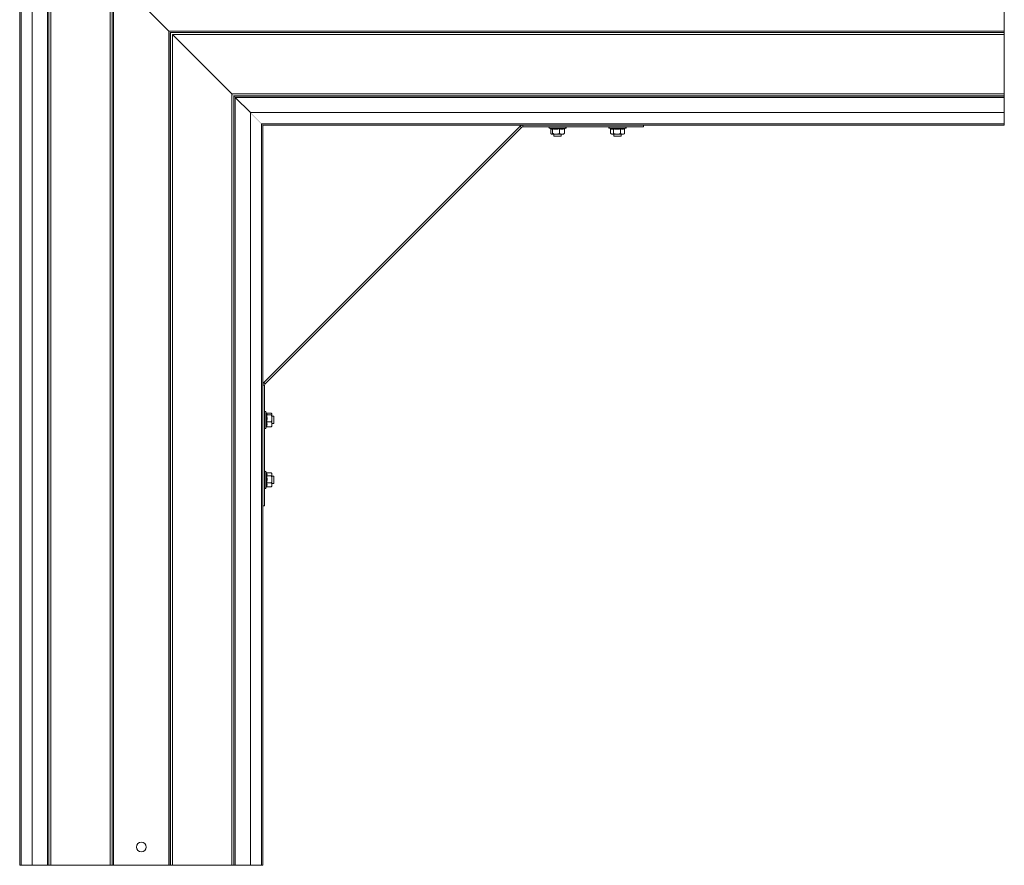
# Model space of a CAD drawing. Header units: millimetres. Extents: x -295 to 1856, y -2384 to 543.
# Tile 8 of 28: x 1046 to 1856, y -2384 to -1689. Entities that reach past the tile are written whole.
import ezdxf

# ---------------------------------------------------------------- set-up
doc = ezdxf.new("R2010")
doc.units = ezdxf.units.MM
doc.linetypes.add('K5LT32768', pattern=[0])
doc.linetypes.add('K5LT32769', pattern=[0])

msp = doc.modelspace()

# ---------------------------------------------------------------- linework, layer by layer
at = {"color": 7, "linetype": 'K5LT32768', "lineweight": 15}
for p, q in [((1045.78, -1575.61), (1045.78, -2384.21)), ((1046.91, -1576.74), (1046.91, -2384.21)), ((1056.01, -2384.21), (1056.01, -1585.84)), ((1068.59, -1598.42), (1068.59, -2384.21)), ((1069.65, -1599.48), (1069.65, -2384.21)), ((1069.71, -1599.54), (1069.71, -2384.21)), ((1071.4, -1601.23), (1071.4, -2384.21)), ((1120.16, -1649.99), (1120.16, -2384.21)), ((1121.86, -1651.69), (1121.86, -2384.21)), ((1121.92, -1651.75), (1121.92, -2384.21)), ((1122.98, -1652.81), (1122.98, -2384.21)), ((1122.98, -1652.81), (1168.59, -1698.42)), ((1855.7, -1652.81), (1855.7, -1698.42)), ((1168.59, -1698.42), (1168.59, -2384.21)), ((1168.59, -1698.42), (1855.7, -1698.42)), ((1169.65, -1699.48), (1169.65, -2384.21)), ((1169.65, -1699.48), (1169.71, -1699.54)), ((1169.65, -1699.48), (1855.7, -1699.48)), ((1169.71, -1699.54), (1169.71, -2384.21)), ((1169.71, -1699.54), (1855.7, -1699.54)), ((1855.7, -1698.42), (1855.7, -1699.48)), ((1855.7, -1699.48), (1855.7, -1699.54)), ((1855.7, -1699.54), (1855.7, -1701.23)), ((1171.4, -1701.23), (1171.4, -2384.21)), ((1171.4, -1701.23), (1220.16, -1749.99)), ((1171.4, -1701.23), (1855.7, -1701.23)), ((1855.7, -1701.23), (1855.7, -1749.99)), ((1220.16, -1749.99), (1220.16, -2384.21)), ((1220.16, -1749.99), (1855.7, -1749.99)), ((1221.86, -1751.69), (1221.86, -2384.21)), ((1221.86, -1751.69), (1221.92, -1751.75)), ((1221.86, -1751.69), (1855.7, -1751.69)), ((1221.92, -1751.75), (1221.92, -2384.21)), ((1221.92, -1751.75), (1855.7, -1751.75)), ((1222.98, -1752.81), (1222.98, -2384.21)), ((1222.98, -1752.81), (1235.56, -1765.39)), ((1222.98, -1752.81), (1855.7, -1752.81)), ((1855.7, -1749.99), (1855.7, -1751.69)), ((1855.7, -1751.69), (1855.7, -1751.75)), ((1855.7, -1751.75), (1855.7, -1752.81)), ((1855.7, -1752.81), (1855.7, -1765.39)), ((1235.56, -1765.39), (1235.56, -2384.21)), ((1855.7, -1765.39), (1235.56, -1765.39)), ((1855.7, -1774.49), (1855.7, -1765.39)), ((1244.66, -2384.21), (1244.66, -1774.49)), ((1244.66, -1774.49), (1855.7, -1774.49)), ((1245.78, -1775.61), (1245.78, -2384.21)), ((1245.78, -1775.61), (1855.7, -1775.61)), ((1246.66, -1987.37), (1457.54, -1776.49)), ((1247.72, -1988.43), (1458.61, -1777.55)), ((1457.54, -1776.49), (1458.61, -1777.55)), ((1459.67, -1775.61), (1459.67, -1777.11)), ((1459.67, -1777.11), (1558.78, -1777.11)), ((1481.53, -1778.21), (1482.81, -1778.68)), ((1482.69, -1778.83), (1482.69, -1782.51)), ((1484.14, -1778.83), (1484.14, -1782.51)), ((1489.7, -1778.83), (1489.7, -1782.51)), ((1493.82, -1778.83), (1493.82, -1782.51)), ((1493.89, -1778.61), (1494.98, -1778.21)), ((1530.8, -1778.21), (1531.73, -1778.55)), ((1531.77, -1778.83), (1531.77, -1782.51)), ((1534.23, -1778.83), (1534.23, -1782.51)), ((1539.98, -1778.83), (1539.98, -1782.51)), ((1543.28, -1778.83), (1543.28, -1782.51)), ((1543.57, -1778.45), (1543.33, -1778.55)), ((1543.52, -1778.48), (1544.25, -1778.21)), ((1558.78, -1775.61), (1558.78, -1777.11)), ((1855.7, -1775.61), (1855.7, -1774.49)), ((1483.04, -1782.94), (1483.25, -1783.11)), ((1483.25, -1783.11), (1483.41, -1783.11)), ((1483.41, -1783.11), (1486.92, -1783.11)), ((1485.25, -1783.11), (1485.25, -1784.71)), ((1485.25, -1784.71), (1491.25, -1784.71)), ((1486.92, -1783.11), (1491.76, -1783.11)), ((1491.25, -1784.71), (1491.25, -1783.11)), ((1491.76, -1783.11), (1493.25, -1783.11)), ((1493.25, -1783.11), (1493.47, -1782.94)), ((1493.82, -1782.51), (1493.42, -1782.88)), ((1532, -1782.71), (1532.53, -1783.11)), ((1533, -1783.11), (1532.53, -1783.11)), ((1533, -1783.11), (1537.11, -1783.11)), ((1534.53, -1783.11), (1534.53, -1784.71)), ((1534.53, -1784.71), (1539.67, -1784.71)), ((1537.11, -1783.11), (1541.63, -1783.11)), ((1539.67, -1784.71), (1540.53, -1784.71)), ((1540.53, -1784.71), (1540.53, -1783.11)), ((1541.63, -1783.11), (1542.53, -1783.11)), ((1542.53, -1783.11), (1543.05, -1782.71)), ((1543.28, -1782.51), (1543.03, -1782.72)), ((1245.78, -1989.49), (1247.28, -1989.49)), ((1246.66, -1987.37), (1247.72, -1988.43)), ((1247.28, -2088.61), (1247.28, -1989.49)), ((1248.86, -2012.65), (1248.38, -2011.35)), ((1249, -2012.52), (1252.68, -2012.52)), ((1249, -2013.97), (1252.68, -2013.97)), ((1253.28, -2013.08), (1253.12, -2012.87)), ((1253.28, -2013.24), (1253.28, -2013.08)), ((1253.28, -2016.75), (1253.28, -2013.24)), ((1254.88, -2015.08), (1253.28, -2015.08)), ((1254.88, -2018.8), (1254.88, -2015.08)), ((1248.38, -2024.81), (1248.78, -2023.72)), ((1249, -2019.53), (1252.68, -2019.53)), ((1249, -2023.65), (1252.68, -2023.65)), ((1253.12, -2023.29), (1253.28, -2023.08)), ((1253.28, -2016.75), (1253.28, -2021.59)), ((1253.28, -2021.08), (1254.88, -2021.08)), ((1253.28, -2021.59), (1253.28, -2023.08)), ((1254.88, -2021.08), (1254.88, -2018.8)), ((1248.72, -2061.55), (1248.38, -2060.63)), ((1249, -2061.6), (1252.68, -2061.6)), ((1249, -2064.06), (1252.68, -2064.06)), ((1253.28, -2062.36), (1252.88, -2061.83)), ((1253.28, -2062.83), (1253.28, -2062.36)), ((1253.28, -2066.93), (1253.28, -2062.83)), ((1254.88, -2064.36), (1253.28, -2064.36)), ((1254.88, -2070.36), (1254.88, -2064.36)), ((1248.38, -2074.08), (1248.65, -2073.35)), ((1248.69, -2073.16), (1248.62, -2073.4)), ((1249, -2069.81), (1252.68, -2069.81)), ((1249, -2073.11), (1252.68, -2073.11)), ((1252.68, -2073.11), (1252.89, -2072.86)), ((1252.88, -2072.88), (1253.28, -2072.36)), ((1253.28, -2071.46), (1253.28, -2066.93)), ((1253.28, -2070.36), (1254.88, -2070.36)), ((1253.28, -2072.36), (1253.28, -2071.46)), ((1245.78, -2088.61), (1247.28, -2088.61)), ((1045.78, -2384.21), (1046.91, -2384.21)), ((1046.91, -2384.21), (1056.01, -2384.21)), ((1068.59, -2384.21), (1056.01, -2384.21)), ((1069.65, -2384.21), (1068.59, -2384.21)), ((1069.71, -2384.21), (1069.65, -2384.21)), ((1071.4, -2384.21), (1069.71, -2384.21)), ((1120.16, -2384.21), (1071.4, -2384.21)), ((1121.86, -2384.21), (1120.16, -2384.21)), ((1121.92, -2384.21), (1121.86, -2384.21)), ((1122.98, -2384.21), (1121.92, -2384.21)), ((1168.59, -2384.21), (1122.98, -2384.21)), ((1169.65, -2384.21), (1168.59, -2384.21)), ((1169.71, -2384.21), (1169.65, -2384.21)), ((1171.4, -2384.21), (1169.71, -2384.21)), ((1220.16, -2384.21), (1171.4, -2384.21)), ((1221.86, -2384.21), (1220.16, -2384.21)), ((1221.92, -2384.21), (1221.86, -2384.21)), ((1222.98, -2384.21), (1221.92, -2384.21)), ((1235.56, -2384.21), (1222.98, -2384.21)), ((1235.56, -2384.21), (1244.66, -2384.21)), ((1244.66, -2384.21), (1245.78, -2384.21))]:
    msp.add_line(p, q, dxfattribs=at)
at = {"color": 8, "linetype": 'K5LT32769', "lineweight": 15, "true_color": 0x808080}
for p, q in [((1494.98, -1778.21), (1481.53, -1778.21)), ((1531.44, -1778.21), (1530.8, -1778.21)), ((1544.25, -1778.21), (1531.44, -1778.21)), ((1248.38, -2011.35), (1248.38, -2016.29)), ((1248.38, -2016.29), (1248.38, -2024.81)), ((1248.38, -2060.63), (1248.38, -2074.08))]:
    msp.add_line(p, q, dxfattribs=at)
at = {"color": 7, "linetype": 'K5LT32768', "const_width": 0.15}
for points in [[(1168.59, -1698.42), (1168.88, -1698.71), (1169.16, -1698.99), (1169.42, -1699.25), (1169.65, -1699.48)], [(1169.65, -1699.48), (1169.42, -1699.25), (1169.16, -1698.99), (1168.88, -1698.71), (1168.59, -1698.42)], [(1169.71, -1699.54), (1170.07, -1699.9), (1170.49, -1700.32), (1170.94, -1700.77), (1171.4, -1701.23)], [(1171.4, -1701.23), (1170.94, -1700.77), (1170.49, -1700.32), (1170.07, -1699.9), (1169.71, -1699.54)], [(1220.16, -1749.99), (1220.63, -1750.46), (1221.08, -1750.91), (1221.5, -1751.32), (1221.86, -1751.69)], [(1221.86, -1751.69), (1221.5, -1751.32), (1221.08, -1750.91), (1220.63, -1750.46), (1220.16, -1749.99)], [(1221.92, -1751.75), (1222.14, -1751.97), (1222.4, -1752.23), (1222.69, -1752.51), (1222.98, -1752.81)], [(1222.98, -1752.81), (1222.69, -1752.51), (1222.4, -1752.23), (1222.14, -1751.97), (1221.92, -1751.75)], [(1244.66, -1774.49), (1244.66, -1774.49), (1244.57, -1774.4), (1244.35, -1774.18), (1243.99, -1773.82), (1243.51, -1773.34), (1242.92, -1772.75), (1242.25, -1772.08), (1241.51, -1771.34), (1240.72, -1770.55), (1239.92, -1769.75), (1239.12, -1768.95), (1238.35, -1768.18), (1237.64, -1767.47), (1237, -1766.83), (1236.46, -1766.29), (1236.04, -1765.87), (1235.74, -1765.57), (1235.59, -1765.41), (1235.56, -1765.39)], [(1235.56, -1765.39), (1235.59, -1765.41), (1235.74, -1765.57), (1236.04, -1765.87), (1236.46, -1766.29), (1237, -1766.83), (1237.64, -1767.47), (1238.35, -1768.18), (1239.12, -1768.95), (1239.92, -1769.75), (1240.72, -1770.55), (1241.51, -1771.34), (1242.25, -1772.08), (1242.92, -1772.75), (1243.51, -1773.34), (1243.99, -1773.82), (1244.35, -1774.18), (1244.57, -1774.4), (1244.66, -1774.49), (1244.66, -1774.49)], [(1245.78, -1775.61), (1245.68, -1775.5), (1245.36, -1775.18), (1244.84, -1774.66), (1244.66, -1774.49)], [(1244.66, -1774.49), (1244.84, -1774.66), (1245.36, -1775.18), (1245.68, -1775.5), (1245.78, -1775.61)]]:
    msp.add_lwpolyline(points, dxfattribs=at)
at = {"color": 7, "linetype": 'K5LT32768', "lineweight": 15}
msp.add_circle((1145.78, -2369.21), 4, dxfattribs=at)
for centre, radius, start, end in [((1459.67, -1778.61), 3, 90, 135), ((1459.67, -1778.61), 1.5, 90, 135), ((1481.72, -1777.68), 0.567, 90, 250), ((1494.78, -1777.68), 0.567, 290, 90), ((1530.99, -1777.68), 0.567, 90, 250), ((1544.06, -1777.68), 0.567, 290, 90), ((1248.78, -1989.49), 3, 135, 180), ((1248.78, -1989.49), 1.5, 135, 180), ((1247.85, -2011.55), 0.567, 20, 180), ((1247.85, -2024.61), 0.567, 180, 340), ((1247.85, -2060.82), 0.567, 20, 180), ((1247.85, -2073.89), 0.567, 180, 340)]:
    msp.add_arc(centre, radius, start, end, dxfattribs=at)
for points, knots in [([(1482.69, -1778.83), (1482.68, -1778.79), (1482.68, -1778.71), (1482.63, -1778.64), (1482.61, -1778.61)], [0, 0, 0, 0, 0.502504, 1, 1, 1, 1]), ([(1484.14, -1778.83), (1483.9, -1778.96), (1483.42, -1779.23), (1482.93, -1778.96), (1482.69, -1778.83)], [0, 0, 0, 0, 0.492148, 1, 1, 1, 1]), ([(1482.83, -1778.63), (1483, -1778.69), (1483.38, -1778.84), (1483.73, -1778.59), (1483.93, -1778.45)], [0, 0, 0, 0, 0.437127, 1, 1, 1, 1]), ([(1483.93, -1778.45), (1484.16, -1778.49), (1485.3, -1778.7), (1487.28, -1778.85), (1488.99, -1778.58), (1489.78, -1778.45)], [0, 0, 0, 0, 0.118083, 0.592258, 1, 1, 1, 1]), ([(1483.93, -1778.45), (1483.93, -1778.45), (1483.96, -1778.47), (1484.02, -1778.51), (1484.08, -1778.6), (1484.13, -1778.71), (1484.14, -1778.79), (1484.14, -1778.83)], [0, 0, 0, 0, 0.007954, 0.267462, 0.528345, 0.76354, 1, 1, 1, 1]), ([(1489.7, -1778.83), (1488.79, -1778.96), (1486.94, -1779.23), (1485.08, -1778.96), (1484.14, -1778.83)], [0, 0, 0, 0, 0.492148, 1, 1, 1, 1]), ([(1489.78, -1778.45), (1489.78, -1778.45), (1489.77, -1778.47), (1489.75, -1778.51), (1489.72, -1778.6), (1489.71, -1778.71), (1489.7, -1778.79), (1489.7, -1778.83)], [0, 0, 0, 0, 0.007944, 0.267459, 0.528343, 0.763534, 1, 1, 1, 1]), ([(1493.82, -1778.83), (1493.14, -1778.96), (1491.77, -1779.23), (1490.4, -1778.96), (1489.7, -1778.83)], [0, 0, 0, 0, 0.492148, 1, 1, 1, 1]), ([(1489.78, -1778.45), (1489.94, -1778.49), (1490.78, -1778.7), (1492.23, -1778.85), (1493.51, -1778.58), (1494.1, -1778.45)], [0, 0, 0, 0, 0.118084, 0.592257, 1, 1, 1, 1]), ([(1494.1, -1778.45), (1494.1, -1778.45), (1494.06, -1778.47), (1493.98, -1778.51), (1493.89, -1778.6), (1493.83, -1778.71), (1493.82, -1778.79), (1493.82, -1778.83)], [0, 0, 0, 0, 0.007946, 0.267456, 0.528345, 0.763534, 1, 1, 1, 1]), ([(1531.77, -1778.83), (1531.77, -1778.79), (1531.76, -1778.71), (1531.7, -1778.6), (1531.62, -1778.52), (1531.56, -1778.49), (1531.53, -1778.48)], [0, 0, 0, 0, 0.266064, 0.530688, 0.824242, 1, 1, 1, 1]), ([(1534.23, -1778.83), (1533.83, -1778.96), (1533.01, -1779.23), (1532.19, -1778.96), (1531.77, -1778.83)], [0, 0, 0, 0, 0.492149, 1, 1, 1, 1]), ([(1534.06, -1778.45), (1534.3, -1778.49), (1535.48, -1778.7), (1537.52, -1778.85), (1539.29, -1778.58), (1540.11, -1778.45)], [0, 0, 0, 0, 0.118081, 0.592255, 1, 1, 1, 1]), ([(1534.23, -1778.83), (1534.23, -1778.79), (1534.22, -1778.71), (1534.19, -1778.6), (1534.13, -1778.51), (1534.09, -1778.47), (1534.06, -1778.45), (1534.06, -1778.45)], [0, 0, 0, 0, 0.236466, 0.47167, 0.732555, 0.992073, 1, 1, 1, 1]), ([(1539.98, -1778.83), (1539.04, -1778.96), (1537.12, -1779.23), (1535.2, -1778.96), (1534.23, -1778.83)], [0, 0, 0, 0, 0.492151, 1, 1, 1, 1]), ([(1539.98, -1778.83), (1539.98, -1778.79), (1539.99, -1778.71), (1540.02, -1778.6), (1540.05, -1778.51), (1540.09, -1778.47), (1540.11, -1778.45), (1540.11, -1778.45)], [0, 0, 0, 0, 0.236461, 0.471651, 0.732537, 0.992034, 1, 1, 1, 1]), ([(1543.28, -1778.83), (1542.74, -1778.96), (1541.64, -1779.23), (1540.54, -1778.96), (1539.98, -1778.83)], [0, 0, 0, 0, 0.492148, 1, 1, 1, 1]), ([(1540.11, -1778.45), (1540.24, -1778.49), (1540.91, -1778.7), (1542.07, -1778.85), (1543.1, -1778.58), (1543.57, -1778.45)], [0, 0, 0, 0, 0.118083, 0.592259, 1, 1, 1, 1]), ([(1543.57, -1778.45), (1543.57, -1778.45), (1543.53, -1778.47), (1543.45, -1778.51), (1543.36, -1778.6), (1543.29, -1778.71), (1543.28, -1778.79), (1543.28, -1778.83)], [0, 0, 0, 0, 0.00794, 0.267469, 0.528361, 0.76354, 1, 1, 1, 1]), ([(1482.69, -1782.51), (1482.9, -1782.79), (1483.14, -1783.1), (1483.39, -1783.11), (1483.41, -1783.11)], [0, 0, 0, 0, 0.896037, 1, 1, 1, 1]), ([(1483.41, -1783.11), (1483.61, -1783.03), (1483.86, -1782.93), (1484.09, -1782.58), (1484.14, -1782.51)], [0, 0, 0, 0, 0.801459, 1, 1, 1, 1]), ([(1484.14, -1782.51), (1484.37, -1782.6), (1485.26, -1782.95), (1486.22, -1783.04), (1486.92, -1783.11)], [0, 0, 0, 0, 0.263248, 1, 1, 1, 1]), ([(1486.92, -1783.11), (1487.06, -1783.11), (1487.98, -1783.09), (1488.92, -1782.83), (1489.67, -1782.52), (1489.7, -1782.51)], [0, 0, 0, 0, 0.148486, 0.965566, 1, 1, 1, 1]), ([(1489.7, -1782.51), (1490.31, -1782.79), (1490.98, -1783.1), (1491.69, -1783.11), (1491.76, -1783.11)], [0, 0, 0, 0, 0.896041, 1, 1, 1, 1]), ([(1491.76, -1783.11), (1492.32, -1783.03), (1493.03, -1782.93), (1493.69, -1782.58), (1493.82, -1782.51)], [0, 0, 0, 0, 0.80146, 1, 1, 1, 1]), ([(1533, -1783.11), (1532.94, -1783.11), (1532.61, -1783.1), (1532.28, -1782.86), (1532.02, -1782.66)], [0, 0, 0, 0, 0.186671, 1, 1, 1, 1]), ([(1534.23, -1782.51), (1534.13, -1782.6), (1533.73, -1782.95), (1533.31, -1783.04), (1533, -1783.11)], [0, 0, 0, 0, 0.263246, 1, 1, 1, 1]), ([(1534.23, -1782.51), (1535.08, -1782.79), (1536.02, -1783.1), (1537, -1783.11), (1537.11, -1783.11)], [0, 0, 0, 0, 0.896033, 1, 1, 1, 1]), ([(1537.11, -1783.11), (1537.9, -1783.03), (1538.88, -1782.93), (1539.8, -1782.58), (1539.98, -1782.51)], [0, 0, 0, 0, 0.801453, 1, 1, 1, 1]), ([(1539.98, -1782.51), (1540.47, -1782.79), (1541.01, -1783.1), (1541.57, -1783.11), (1541.63, -1783.11)], [0, 0, 0, 0, 0.89604, 1, 1, 1, 1]), ([(1541.63, -1783.11), (1542.08, -1783.03), (1542.65, -1782.93), (1543.18, -1782.58), (1543.28, -1782.51)], [0, 0, 0, 0, 0.801457, 1, 1, 1, 1]), ([(1248.62, -2013.76), (1248.66, -2013.7), (1248.87, -2013.41), (1249.02, -2013.05), (1248.86, -2012.73), (1248.82, -2012.66)], [0, 0, 0, 0, 0.163117, 0.818162, 1, 1, 1, 1]), ([(1248.62, -2019.61), (1248.67, -2019.38), (1248.87, -2018.24), (1249.02, -2016.27), (1248.75, -2014.55), (1248.62, -2013.76)], [0, 0, 0, 0, 0.118068, 0.592236, 1, 1, 1, 1]), ([(1249, -2013.97), (1248.96, -2013.96), (1248.88, -2013.96), (1248.77, -2013.91), (1248.68, -2013.85), (1248.64, -2013.79), (1248.62, -2013.76), (1248.62, -2013.76)], [0, 0, 0, 0, 0.236195, 0.471435, 0.732266, 0.99214, 1, 1, 1, 1]), ([(1249, -2012.52), (1248.96, -2012.51), (1248.88, -2012.5), (1248.81, -2012.46), (1248.78, -2012.44)], [0, 0, 0, 0, 0.502249, 1, 1, 1, 1]), ([(1249, -2012.52), (1249.13, -2012.75), (1249.4, -2013.24), (1249.13, -2013.72), (1249, -2013.97)], [0, 0, 0, 0, 0.49215, 1, 1, 1, 1]), ([(1249, -2013.97), (1249.13, -2014.88), (1249.4, -2016.73), (1249.13, -2018.59), (1249, -2019.53)], [0, 0, 0, 0, 0.492141, 1, 1, 1, 1]), ([(1253.28, -2013.24), (1253.2, -2013.04), (1253.1, -2012.79), (1252.75, -2012.56), (1252.68, -2012.52)], [0, 0, 0, 0, 0.801471, 1, 1, 1, 1]), ([(1252.68, -2013.97), (1252.96, -2013.75), (1253.27, -2013.51), (1253.28, -2013.27), (1253.28, -2013.24)], [0, 0, 0, 0, 0.896054, 1, 1, 1, 1]), ([(1252.68, -2013.97), (1252.77, -2014.2), (1253.12, -2015.09), (1253.21, -2016.05), (1253.28, -2016.75)], [0, 0, 0, 0, 0.263226, 1, 1, 1, 1]), ([(1249, -2019.53), (1248.96, -2019.53), (1248.88, -2019.54), (1248.77, -2019.55), (1248.68, -2019.57), (1248.64, -2019.59), (1248.62, -2019.61), (1248.62, -2019.61)], [0, 0, 0, 0, 0.236175, 0.471356, 0.732436, 0.992083, 1, 1, 1, 1]), ([(1248.62, -2023.93), (1248.67, -2023.76), (1248.87, -2022.91), (1249.02, -2021.44), (1248.75, -2020.19), (1248.62, -2019.61)], [0, 0, 0, 0, 0.118063, 0.592264, 1, 1, 1, 1]), ([(1248.62, -2023.93), (1248.62, -2023.93), (1248.64, -2023.89), (1248.68, -2023.81), (1248.77, -2023.72), (1248.88, -2023.66), (1248.96, -2023.65), (1249, -2023.65)], [0, 0, 0, 0, 0.00786, 0.267585, 0.528461, 0.763855, 1, 1, 1, 1]), ([(1249, -2019.53), (1249.13, -2020.21), (1249.4, -2021.58), (1249.13, -2022.95), (1249, -2023.65)], [0, 0, 0, 0, 0.492137, 1, 1, 1, 1]), ([(1253.28, -2016.75), (1253.28, -2016.89), (1253.26, -2017.81), (1253, -2018.75), (1252.7, -2019.5), (1252.68, -2019.53)], [0, 0, 0, 0, 0.148482, 0.965524, 1, 1, 1, 1]), ([(1253.28, -2021.59), (1253.2, -2021.02), (1253.1, -2020.32), (1252.75, -2019.66), (1252.68, -2019.53)], [0, 0, 0, 0, 0.801497, 1, 1, 1, 1]), ([(1252.68, -2023.65), (1252.96, -2023.04), (1253.27, -2022.36), (1253.28, -2021.66), (1253.28, -2021.59)], [0, 0, 0, 0, 0.896068, 1, 1, 1, 1]), ([(1253.06, -2023.25), (1253.02, -2023.33), (1252.96, -2023.47), (1252.76, -2023.6), (1252.68, -2023.65)], [0, 0, 0, 0, 0.641369, 1, 1, 1, 1]), ([(1248.62, -2069.94), (1248.67, -2069.7), (1248.87, -2068.52), (1249.02, -2066.48), (1248.75, -2064.71), (1248.62, -2063.89)], [0, 0, 0, 0, 0.118087, 0.592236, 1, 1, 1, 1]), ([(1248.62, -2063.89), (1248.62, -2063.89), (1248.64, -2063.92), (1248.68, -2063.96), (1248.77, -2064.01), (1248.88, -2064.05), (1248.96, -2064.06), (1249, -2064.06)], [0, 0, 0, 0, 0.007924, 0.267619, 0.528715, 0.763825, 1, 1, 1, 1]), ([(1248.65, -2061.36), (1248.66, -2061.38), (1248.69, -2061.45), (1248.77, -2061.53), (1248.88, -2061.59), (1248.96, -2061.6), (1249, -2061.6)], [0, 0, 0, 0, 0.1761, 0.469616, 0.73423, 1, 1, 1, 1]), ([(1249, -2061.6), (1249.13, -2062.01), (1249.4, -2062.82), (1249.13, -2063.64), (1249, -2064.06)], [0, 0, 0, 0, 0.492158, 1, 1, 1, 1]), ([(1249, -2064.06), (1249.13, -2065), (1249.4, -2066.92), (1249.13, -2068.84), (1249, -2069.81)], [0, 0, 0, 0, 0.492151, 1, 1, 1, 1]), ([(1253.28, -2062.83), (1253.28, -2062.77), (1253.26, -2062.36), (1253, -2061.95), (1252.7, -2061.62), (1252.68, -2061.6)], [0, 0, 0, 0, 0.148497, 0.965558, 1, 1, 1, 1]), ([(1252.68, -2064.06), (1252.77, -2063.95), (1253.12, -2063.56), (1253.21, -2063.14), (1253.28, -2062.83)], [0, 0, 0, 0, 0.263242, 1, 1, 1, 1]), ([(1253.28, -2066.93), (1253.2, -2066.15), (1253.1, -2065.16), (1252.75, -2064.24), (1252.68, -2064.06)], [0, 0, 0, 0, 0.80142, 1, 1, 1, 1]), ([(1249, -2069.81), (1248.96, -2069.81), (1248.88, -2069.82), (1248.77, -2069.84), (1248.68, -2069.88), (1248.64, -2069.92), (1248.62, -2069.94), (1248.62, -2069.94)], [0, 0, 0, 0, 0.236176, 0.47133, 0.732404, 0.992019, 1, 1, 1, 1]), ([(1248.62, -2073.4), (1248.67, -2073.26), (1248.87, -2072.58), (1249.02, -2071.4), (1248.75, -2070.4), (1248.62, -2069.94)], [0, 0, 0, 0, 0.118089, 0.592267, 1, 1, 1, 1]), ([(1249, -2073.11), (1248.96, -2073.11), (1248.88, -2073.12), (1248.77, -2073.19), (1248.68, -2073.28), (1248.64, -2073.36), (1248.62, -2073.4), (1248.62, -2073.4)], [0, 0, 0, 0, 0.236138, 0.471332, 0.732555, 0.992369, 1, 1, 1, 1]), ([(1249, -2069.81), (1249.13, -2070.35), (1249.4, -2071.45), (1249.13, -2072.55), (1249, -2073.11)], [0, 0, 0, 0, 0.492137, 1, 1, 1, 1]), ([(1252.68, -2069.81), (1252.96, -2068.96), (1253.27, -2068.02), (1253.28, -2067.04), (1253.28, -2066.93)], [0, 0, 0, 0, 0.896052, 1, 1, 1, 1]), ([(1253.28, -2071.46), (1253.2, -2071.01), (1253.1, -2070.44), (1252.75, -2069.92), (1252.68, -2069.81)], [0, 0, 0, 0, 0.801474, 1, 1, 1, 1]), ([(1252.68, -2073.11), (1252.96, -2072.62), (1253.27, -2072.08), (1253.28, -2071.52), (1253.28, -2071.46)], [0, 0, 0, 0, 0.896062, 1, 1, 1, 1])]:
    msp.add_open_spline(points, degree=3, knots=knots, dxfattribs=at)
at = {"color": 8, "linetype": 'K5LT32769', "lineweight": 15, "true_color": 0x808080}
for points, knots in [([(1531.73, -1778.55), (1531.75, -1778.56), (1532.18, -1778.73), (1532.98, -1778.85), (1533.72, -1778.58), (1534.06, -1778.45)], [0, 0, 0, 0, 0.026304, 0.549826, 1, 1, 1, 1]), ([(1248.62, -2063.89), (1248.67, -2063.79), (1248.87, -2063.3), (1249.02, -2062.52), (1248.78, -2061.83), (1248.69, -2061.56)], [0, 0, 0, 0, 0.130234, 0.653197, 1, 1, 1, 1])]:
    msp.add_open_spline(points, degree=3, knots=knots, dxfattribs=at)

doc.saveas('drawing.dxf')
